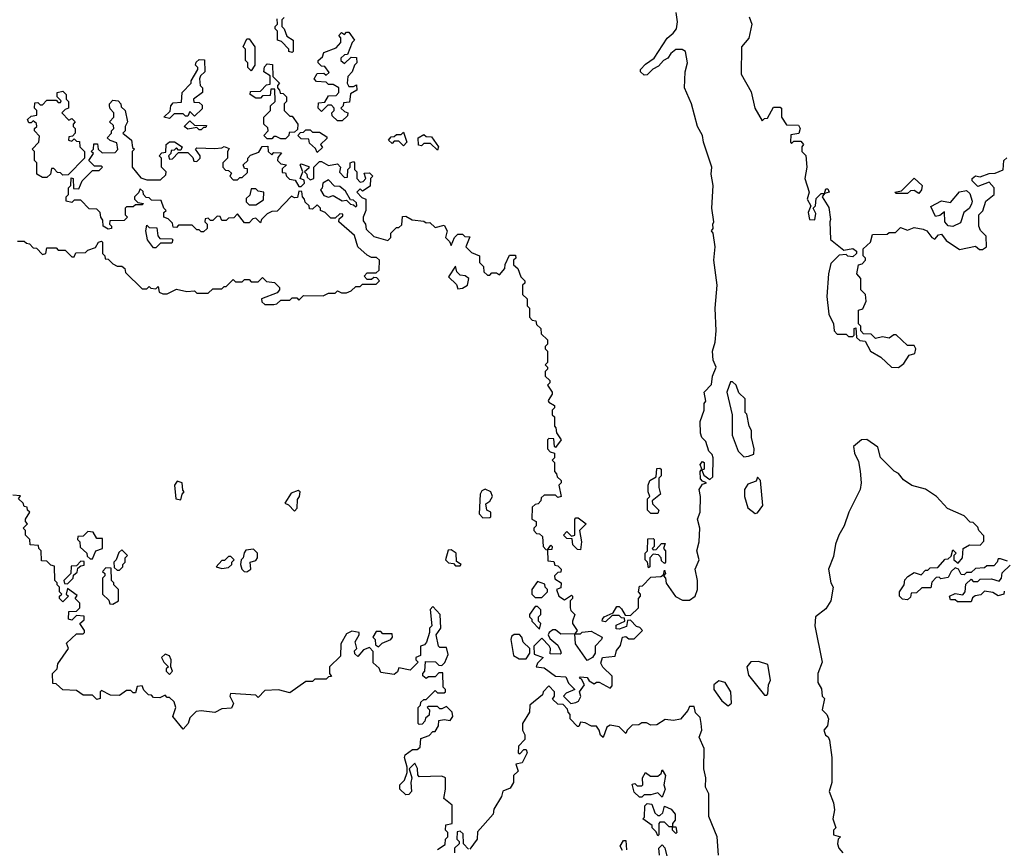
# Model space of a CAD drawing. Extents: x 1985742 to 2252716, y 78271 to 266492.
# Tile 67 of 250: x 2128615 to 2132952, y 136755 to 140405. Entities that reach past the tile are written whole.
import ezdxf

# ---------------------------------------------------------------- set-up
doc = ezdxf.new("R2010")
doc.units = 0

msp = doc.modelspace()

# ---------------------------------------------------------------- linework, layer by layer
at = {"layer": '0CON10XD'}
for points in [[(2130945, 138720), (2130970, 138705), (2130970, 138695), (2130960, 138685), (2130960, 138665), (2130970, 138655), (2130970, 138615), (2130977, 138607), (2130980, 138585), (2131000, 138555), (2130975, 138520), (2130970, 138525), (2130968.3, 138558.3), (2130945, 138560), (2130940, 138555), (2130940, 138515), (2130951.7, 138501.7), (2130970, 138495), (2130970, 138475), (2130960, 138465), (2130970, 138455), (2130970, 138415), (2130980, 138405), (2130981.7, 138391.7), (2131000, 138375), (2131000, 138365), (2130990, 138355), (2131000, 138305), (2130985, 138300), (2130975, 138310), (2130925, 138310), (2130911.7, 138298.3), (2130910, 138285), (2130898.3, 138271.7), (2130885, 138270), (2130871.7, 138258.3), (2130870, 138205), (2130890, 138195), (2130890, 138175), (2130880, 138165), (2130880, 138155), (2130891.7, 138141.7), (2130905, 138140), (2130918.3, 138128.3), (2130920, 138085), (2130931.7, 138071.7), (2130940, 138070), (2130955, 138090), (2130960, 138085), (2130958.3, 138071.7), (2130940, 138070), (2130941.7, 138021.7), (2130968.3, 138018.3), (2130971.7, 138001.7), (2130985, 138000), (2131000, 137985), (2130998.3, 137971.7), (2130985, 137970), (2130970, 137955), (2130971.7, 137941.7), (2131000, 137925), (2130998.3, 137901.7), (2130980, 137895), (2130990, 137865), (2131015, 137850), (2131045, 137870), (2131050, 137865), (2131050, 137855), (2131040, 137845), (2131040, 137815), (2131043, 137803), (2131060, 137785), (2131050, 137755), (2131050, 137745), (2131070, 137715), (2131060, 137700), (2131085, 137700), (2131093, 137707), (2131131.7, 137711.7), (2131180, 137685), (2131177.5, 137675), (2131150, 137645), (2131150, 137615), (2131137.5, 137595), (2131115, 137582.5), (2131062.5, 137655), (2131060, 137700), (2130998.3, 137698.3), (2130975, 137717.5), (2130963, 137717), (2130947.5, 137705), (2130942.5, 137695), (2130949.3, 137679.3), (2130985, 137650), (2130997.5, 137625), (2131000, 137615), (2130995, 137610), (2130951.7, 137611.7), (2130952.5, 137635), (2130946.7, 137646.7), (2130915, 137680), (2130880, 137645), (2130880.7, 137610.7), (2130920, 137595), (2130895, 137570), (2130890, 137555), (2130925, 137550), (2130975, 137513.3), (2131020, 137510), (2131032.5, 137482.5), (2131060, 137455), (2131021.7, 137438.3), (2131010, 137425), (2131035, 137400), (2131042.5, 137392.5), (2131065, 137396.7), (2131076.4, 137403.6), (2131087, 137423), (2131080, 137445), (2131102.5, 137475), (2131090, 137500), (2131080, 137505), (2131085, 137510), (2131115, 137507.5), (2131123.3, 137493.3), (2131145, 137480), (2131155, 137487.5), (2131167, 137487), (2131215, 137460), (2131225, 137470), (2131224, 137514), (2131183.6, 137553.6), (2131175, 137570), (2131182.5, 137595), (2131238.3, 137601.7), (2131243.3, 137626.7), (2131261.7, 137648.3), (2131270, 137685), (2131285, 137687.5), (2131298.3, 137678.3), (2131321.7, 137678.3), (2131357.5, 137715), (2131347, 137727), (2131331.7, 137731.7), (2131305, 137760), (2131291.7, 137758.3), (2131288.3, 137731.7), (2131255, 137720), (2131241.7, 137721.7), (2131241.7, 137738.3), (2131280, 137755), (2131278.3, 137768.3), (2131265, 137770), (2131255, 137780), (2131225, 137780), (2131195, 137752.5), (2131180, 137755), (2131182.5, 137765), (2131190, 137775), (2131228.3, 137791.7), (2131245, 137820), (2131255, 137820), (2131265, 137810), (2131281.7, 137781.7), (2131305, 137780), (2131340, 137815), (2131340, 137855), (2131350, 137865), (2131350, 137875), (2131340, 137885), (2131345, 137910), (2131358.3, 137911.7), (2131395, 137950), (2131438.3, 137951.7), (2131450, 137960), (2131455, 137980), (2131460, 137965), (2131450, 137955), (2131460, 137945), (2131463, 137923), (2131503.6, 137863.6), (2131535, 137847.5), (2131565, 137847.5), (2131590, 137865), (2131600, 137895), (2131600, 137935), (2131590, 137985), (2131607.5, 138025), (2131597.5, 138065), (2131607.5, 138105), (2131610, 138165), (2131600, 138205), (2131612.5, 138235), (2131613.3, 138305), (2131607.5, 138335), (2131621.7, 138358.3), (2131640, 138365), (2131621.7, 138371.7), (2131613, 138383), (2131612.5, 138415), (2131620, 138425), (2131612.5, 138445), (2131621.7, 138458.3), (2131630, 138455), (2131630, 138425), (2131620, 138420), (2131628.3, 138398.3), (2131655, 138380), (2131668.3, 138391.7), (2131670, 138475), (2131665, 138490), (2131650, 138505), (2131637, 138547), (2131620, 138565), (2131613, 138583), (2131612.5, 138635), (2131630, 138685), (2131630, 138715), (2131637.5, 138725), (2131630, 138765), (2131661.7, 138798.3), (2131666.7, 138835), (2131682.5, 138875), (2131670, 138905), (2131666.7, 138945), (2131678.8, 138985), (2131683.3, 139035), (2131677.5, 139135), (2131687.5, 139235), (2131672.5, 139345), (2131677.5, 139405), (2131670, 139465), (2131662.5, 139475), (2131670, 139485), (2131667.5, 139505), (2131672.5, 139515), (2131663.3, 139575), (2131670, 139675), (2131660, 139725), (2131663.3, 139755), (2131626.7, 139865), (2131622.5, 139895), (2131600, 139935), (2131573.3, 140035), (2131542.5, 140105), (2131546.2, 140175), (2131556.2, 140215), (2131547.5, 140265), (2131533, 140273), (2131505, 140273.3), (2131483.6, 140256.4), (2131470, 140235), (2131450, 140225), (2131429.3, 140200.7), (2131403.6, 140186.4), (2131378.3, 140161.7), (2131365, 140160), (2131350, 140175), (2131350, 140185), (2131370.7, 140209.3), (2131410, 140235), (2131467, 140323), (2131492.5, 140345), (2131507.5, 140365), (2131512.5, 140395), (2131507, 140437)], [(2129815, 140260), (2129800, 140265), (2129800, 140275), (2129768.3, 140308.3), (2129750, 140315), (2129750, 140355), (2129740, 140365), (2129740, 140375), (2129750, 140385), (2129748.3, 140408.3)], [(2129780, 140415), (2129770, 140405), (2129770, 140375), (2129780, 140365), (2129791.7, 140331.7), (2129820, 140315), (2129820, 140265), (2129815, 140260)], [(2131827.3, 140417.3), (2131840, 140385), (2131825.9, 140324.1), (2131793.8, 140285), (2131792.5, 140165), (2131837, 140087), (2131852.5, 140015), (2131885, 139960), (2131895, 139970), (2131908.3, 139971.7), (2131935, 140020), (2131965, 140020), (2131970, 140015), (2131970, 139975), (2131991.7, 139941.7), (2132045, 139940), (2132052.5, 139925), (2132047, 139903), (2132011.7, 139898.3), (2132010, 139865), (2132015, 139860), (2132025, 139870), (2132055, 139870), (2132067.5, 139855), (2132060, 139845), (2132060, 139825), (2132077, 139807), (2132082.5, 139755), (2132073.3, 139705), (2132092.5, 139645), (2132083.3, 139615), (2132100, 139585), (2132087.5, 139555), (2132093.3, 139525), (2132117, 139523), (2132121.7, 139551.7), (2132110, 139575), (2132120, 139585), (2132123, 139617), (2132145, 139640), (2132160, 139640), (2132165, 139660), (2132175, 139660), (2132180, 139645), (2132160, 139640), (2132150, 139625), (2132178.3, 139578.3), (2132186.7, 139525), (2132182.5, 139515), (2132186.4, 139436.4), (2132245, 139390), (2132285, 139397.5), (2132300, 139385), (2132300, 139375), (2132285, 139360), (2132263, 139363), (2132255, 139370), (2132225, 139367.5), (2132188.3, 139331.7), (2132177.5, 139285), (2132170, 139185), (2132178.3, 139108.3), (2132200, 139065), (2132202.5, 139035), (2132215, 139020), (2132255, 139020), (2132265, 139010), (2132285, 139010), (2132290, 139015), (2132290, 139045), (2132298.3, 139048.3), (2132300, 139005), (2132315, 138992.5), (2132338.3, 138988.3), (2132362.5, 138945), (2132408.3, 138918.3), (2132455, 138873.8), (2132485, 138872.5)], [(2130035, 139960), (2130015, 139960), (2129991.7, 139981.7), (2129990, 139995), (2130000, 140005), (2130000, 140015), (2129988.3, 140028.3), (2129971.7, 140028.3), (2129945, 140000), (2129930, 140015), (2129931.7, 140038.3), (2129958.3, 140041.7), (2129975, 140070), (2130008.3, 140071.7), (2130020, 140085), (2130020, 140105), (2129995, 140120), (2129975, 140120), (2129965, 140130), (2129923, 140133), (2129912.5, 140145), (2129925, 140167.5), (2129955, 140170), (2129965, 140160), (2129978.3, 140171.7), (2129958.3, 140198.3), (2129945, 140200), (2129930, 140215), (2129930, 140225), (2129948.3, 140241.7), (2129955, 140260), (2130008.3, 140281.7), (2130030, 140305), (2130030, 140325), (2130020, 140335), (2130031.7, 140348.3), (2130045, 140340), (2130055, 140350), (2130065, 140350), (2130090, 140315), (2130080, 140305), (2130058.3, 140251.7), (2130045, 140250), (2130030, 140235), (2130030, 140225), (2130045, 140212.5), (2130075, 140240), (2130098.3, 140238.3), (2130100, 140215), (2130090, 140205), (2130080, 140175), (2130060, 140155), (2130057.5, 140125), (2130065, 140110), (2130085, 140110), (2130098.3, 140118.3), (2130100, 140095), (2130071.7, 140078.3), (2130068.3, 140041.7), (2130041.7, 140038.3), (2130040, 140025), (2130030, 140015), (2130045, 140000), (2130060, 139995), (2130058.3, 139981.7), (2130035, 139960)], [(2129635, 140180), (2129620, 140195), (2129620, 140215), (2129610, 140225), (2129610, 140275), (2129600, 140285), (2129615, 140320), (2129625, 140320), (2129650, 140285), (2129650, 140205), (2129635, 140180)], [(2129275, 139970), (2129250, 139975), (2129278.3, 140001.7), (2129280, 140025), (2129291.7, 140038.3), (2129328.3, 140041.7), (2129330, 140085), (2129370, 140125), (2129370, 140135), (2129400, 140185), (2129400, 140195), (2129390, 140205), (2129391.7, 140218.3), (2129405, 140230), (2129428.3, 140228.3), (2129430, 140175), (2129411.7, 140158.3), (2129407.5, 140145), (2129410, 140115), (2129420, 140105), (2129420, 140085), (2129380, 140055), (2129381.7, 140041.7), (2129405, 140040), (2129418.3, 140028.3), (2129418.3, 140011.7), (2129385, 139980), (2129365, 140000), (2129355, 139980), (2129345, 139980), (2129335, 139990), (2129295, 139990), (2129275, 139970)], [(2129785, 139880), (2129765, 139880), (2129745, 139890), (2129735, 139890), (2129725, 139880), (2129705, 139880), (2129690, 139895), (2129710, 139915), (2129708.3, 139928.3), (2129690, 139945), (2129690, 139975), (2129720, 140005), (2129720, 140025), (2129740, 140045), (2129738.3, 140098.3), (2129721.7, 140098.3), (2129718.3, 140071.7), (2129685, 140070), (2129675, 140060), (2129655, 140060), (2129630, 140075), (2129631.7, 140088.3), (2129675, 140090), (2129701.7, 140118.3), (2129718.3, 140121.7), (2129718.3, 140158.3), (2129690, 140175), (2129693, 140197), (2129705, 140210), (2129728.3, 140208.3), (2129730, 140155), (2129760, 140125), (2129750, 140115), (2129750, 140105), (2129760, 140095), (2129761.7, 140081.7), (2129775, 140080), (2129790, 140065), (2129790, 140045), (2129780, 140035), (2129780, 140005), (2129805, 139980), (2129815, 139980), (2129840, 139945), (2129838.3, 139921.7), (2129825, 139910), (2129801.7, 139908.3), (2129800, 139895), (2129785, 139880)], [(2128735, 139710), (2128715, 139710), (2128690, 139725), (2128690, 139775), (2128680, 139785), (2128680, 139825), (2128670, 139835), (2128700, 139865), (2128701.7, 139891.7), (2128680, 139915), (2128680, 139925), (2128690, 139935), (2128688.3, 139948.3), (2128675, 139960), (2128665, 139950), (2128655, 139950), (2128650, 139965), (2128665, 139980), (2128690, 139985), (2128690, 140005), (2128680, 140015), (2128681.7, 140038.3), (2128695, 140040), (2128705, 140030), (2128715, 140030), (2128735, 140050), (2128775, 140050), (2128785, 140040), (2128795, 140040), (2128798.3, 140048.3), (2128780, 140065), (2128780, 140085), (2128805, 140090), (2128820, 140075), (2128820, 140055), (2128830, 140045), (2128830, 140015), (2128815, 140010), (2128800, 139995), (2128831.7, 139961.7), (2128845, 139970), (2128860, 139955), (2128850, 139945), (2128850, 139935), (2128860, 139925), (2128860, 139905), (2128848.3, 139891.7), (2128831.7, 139888.3), (2128830, 139875), (2128845, 139870), (2128855, 139880), (2128865, 139870), (2128878.3, 139868.3), (2128880, 139845), (2128900, 139825), (2128900, 139795), (2128828.3, 139721.7), (2128805, 139720), (2128795, 139730), (2128781.7, 139731.7), (2128765, 139750), (2128755, 139750), (2128750, 139725), (2128735, 139710)], [(2129351.7, 139208.3), (2129385, 139210), (2129395, 139200), (2129445, 139200), (2129465, 139220), (2129505, 139220), (2129515, 139230), (2129525, 139230), (2129555, 139260), (2129565, 139250), (2129595, 139250), (2129605, 139260), (2129625, 139260), (2129635, 139250), (2129665, 139250), (2129685, 139270), (2129701.7, 139251.7), (2129737, 139247), (2129760, 139225), (2129760, 139215), (2129748.3, 139201.7), (2129680, 139175), (2129681.7, 139161.7), (2129695, 139150), (2129735, 139150), (2129747, 139153), (2129765, 139170), (2129805, 139170), (2129815, 139180), (2129835, 139180), (2129845, 139170), (2129865, 139190), (2129951.7, 139188.3), (2129975, 139200), (2130005, 139200), (2130015, 139210), (2130032.5, 139202.5), (2130055, 139202.5), (2130075, 139210), (2130095, 139230), (2130115, 139230), (2130125, 139240), (2130185, 139240), (2130200, 139255), (2130188.3, 139268.3), (2130175, 139270), (2130165, 139260), (2130145, 139260), (2130132.5, 139275), (2130145, 139290), (2130185, 139290), (2130198.3, 139301.7), (2130200, 139345), (2130187, 139357), (2130165, 139357.5), (2130145, 139367.5), (2130103.9, 139403.9), (2130090, 139455), (2130020, 139515), (2130021.7, 139528.3), (2130038.3, 139541.7), (2130038.3, 139548.3), (2130025, 139550), (2130005, 139530), (2129985, 139530), (2129960, 139555), (2129940, 139565), (2129940, 139575), (2129925, 139590), (2129905, 139570), (2129891.7, 139571.7), (2129890, 139585), (2129871.7, 139601.7), (2129870, 139615), (2129860, 139625), (2129858.3, 139648.3), (2129845, 139650), (2129838.3, 139621.7), (2129825, 139620), (2129811.7, 139628.3), (2129748.3, 139561.7), (2129725, 139560), (2129705, 139550), (2129680, 139525), (2129675, 139510), (2129655, 139530), (2129641.7, 139528.3), (2129625, 139510), (2129605, 139510), (2129575, 139550), (2129558.3, 139531.7), (2129535, 139530), (2129525, 139520), (2129505, 139520), (2129498.3, 139538.3), (2129485, 139540), (2129465, 139520), (2129455, 139520), (2129445, 139530), (2129431.7, 139528.3), (2129430, 139515), (2129440, 139505), (2129440, 139485), (2129425, 139470), (2129415, 139470), (2129405, 139480), (2129395, 139480), (2129375, 139500), (2129315, 139500), (2129305, 139490), (2129291.7, 139491.7), (2129288.3, 139508.3), (2129268.3, 139528.3), (2129250, 139535), (2129250, 139555), (2129260, 139565), (2129250, 139575), (2129238.3, 139608.3), (2129195, 139610), (2129185, 139620), (2129171.7, 139621.7), (2129160, 139635), (2129158.3, 139648.3), (2129145, 139660), (2129138.3, 139641.7), (2129120, 139625), (2129120, 139615), (2129135, 139600), (2129160, 139595), (2129155, 139590), (2129125, 139590), (2129115, 139580), (2129085, 139580), (2129080, 139575), (2129080, 139545), (2129090, 139535), (2129085, 139530), (2129075, 139520), (2129011.7, 139518.3), (2129010, 139505), (2129020, 139495), (2129020, 139485), (2129005, 139482.5), (2128982.5, 139495), (2128981.7, 139521.7), (2128972.5, 139535), (2128970, 139555), (2128955, 139570), (2128921.7, 139571.7), (2128885, 139610), (2128855, 139610), (2128845, 139600), (2128820, 139605), (2128820, 139625), (2128830, 139635), (2128830, 139665), (2128840, 139675), (2128841.7, 139708.3), (2128850, 139705), (2128851.7, 139661.7), (2128875, 139660), (2128890, 139695), (2128935, 139740), (2128965, 139740), (2128980, 139755), (2128975, 139760), (2128945, 139760), (2128920, 139785), (2128940, 139815), (2128930, 139825), (2128940, 139835), (2128941.7, 139858.3), (2128958.3, 139858.3), (2128960, 139835), (2128978.3, 139818.3), (2129035, 139820), (2129047, 139833), (2129043, 139863), (2129013, 139873), (2129000, 139885), (2129020, 139905), (2129020, 139915), (2129030, 139925), (2129028.3, 139938.3), (2129010, 139955), (2129030, 139975), (2129030, 139995), (2129013, 140013), (2129010, 140025), (2129010, 140035), (2129025, 140050), (2129048.3, 140048.3), (2129060, 140035), (2129061.7, 140021.7), (2129080, 140005), (2129090, 139955), (2129080, 139935), (2129080, 139915), (2129070, 139905), (2129107.5, 139875), (2129112.5, 139842.5), (2129120, 139835), (2129110, 139825), (2129110, 139755), (2129148.3, 139708.3), (2129175, 139700), (2129235, 139700), (2129258.3, 139721.7), (2129260, 139735), (2129240, 139755), (2129240, 139795), (2129230, 139805), (2129241.7, 139818.3), (2129258.3, 139821.7), (2129260, 139855), (2129275, 139867.5), (2129297, 139867), (2129330, 139845), (2129325, 139830), (2129315, 139830), (2129305, 139840), (2129295, 139830), (2129281.7, 139828.3), (2129280, 139815), (2129270, 139805), (2129275, 139790), (2129288.3, 139791.7), (2129315, 139820), (2129355, 139820), (2129378.3, 139798.3), (2129381.7, 139781.7), (2129395, 139780), (2129410, 139795), (2129410, 139805), (2129390, 139835), (2129395, 139840), (2129475, 139837.5), (2129505, 139840), (2129515, 139846.7), (2129538.3, 139838.3), (2129530, 139825), (2129530, 139795), (2129510, 139775), (2129510, 139755), (2129521.7, 139741.7), (2129535, 139740), (2129548.3, 139728.3), (2129540, 139715), (2129555, 139700), (2129575, 139700), (2129585, 139710), (2129595, 139710), (2129618.3, 139731.7), (2129618.3, 139748.3), (2129605, 139750), (2129600, 139765), (2129620, 139785), (2129620, 139795), (2129631.7, 139808.3), (2129668.3, 139821.7), (2129683, 139847), (2129708.3, 139848.3), (2129710, 139825), (2129725, 139810), (2129735, 139820), (2129768.3, 139818.3), (2129751.7, 139798.3), (2129750, 139785), (2129765, 139770), (2129790, 139765), (2129771.7, 139748.3), (2129771.7, 139731.7), (2129785, 139730), (2129790, 139715), (2129803, 139703), (2129828.3, 139698.3), (2129845, 139670), (2129855, 139670), (2129870, 139685), (2129868.3, 139698.3), (2129850, 139705), (2129862.5, 139735), (2129850, 139765), (2129855, 139770), (2129888.3, 139758.3), (2129888.3, 139751.7), (2129870, 139735), (2129880, 139725), (2129881.7, 139711.7), (2129895, 139700), (2129910, 139705), (2129910, 139755), (2129935, 139780), (2129945, 139780), (2129975, 139762.5), (2130015, 139770), (2130027.5, 139755), (2130023, 139733), (2130045, 139710), (2130058.3, 139711.7), (2130060, 139745), (2130070, 139755), (2130070, 139775), (2130085, 139780), (2130090, 139775), (2130090, 139745), (2130100, 139735), (2130100, 139705), (2130115, 139690), (2130128.3, 139691.7), (2130140, 139705), (2130131.7, 139728.3), (2130155, 139730), (2130170, 139715), (2130160, 139705), (2130158.3, 139671.7), (2130125, 139650), (2130115, 139660), (2130100, 139645), (2130121.7, 139621.7), (2130140, 139615), (2130140, 139565), (2130127.5, 139535), (2130128.3, 139518.3), (2130137.5, 139505), (2130141.7, 139481.7), (2130175, 139450), (2130237, 139433), (2130250, 139445), (2130250, 139465), (2130275, 139490), (2130285, 139490), (2130298.3, 139501.7), (2130301.7, 139538.3), (2130315, 139540), (2130343, 139523), (2130395, 139517.5), (2130405, 139510), (2130421.7, 139511.7), (2130445, 139490), (2130485, 139500), (2130497.5, 139475), (2130490, 139445), (2130508.3, 139428.3), (2130515, 139410), (2130530, 139445), (2130545, 139460), (2130565, 139460), (2130575, 139450), (2130598.3, 139448.3), (2130580, 139405), (2130605, 139380), (2130640, 139365), (2130640, 139335), (2130658.3, 139318.3), (2130660, 139295), (2130675, 139280), (2130685, 139280), (2130695, 139290), (2130715, 139290), (2130728.3, 139281.7), (2130751.7, 139308.3), (2130753, 139327), (2130771.7, 139368.3), (2130798.3, 139368.3), (2130800, 139355), (2130790, 139345), (2130790, 139325), (2130808.3, 139308.3), (2130821.7, 139271.7), (2130840, 139255), (2130840, 139245), (2130830, 139235), (2130830, 139195), (2130850, 139175), (2130850, 139145), (2130860, 139135), (2130860, 139095), (2130871.7, 139081.7), (2130888.3, 139078.3), (2130891.7, 139061.7), (2130910, 139045), (2130911.7, 139021.7), (2130940, 138995), (2130940, 138975), (2130930, 138965), (2130930, 138955), (2130940, 138945), (2130940, 138895), (2130930, 138885), (2130940, 138875), (2130940, 138865), (2130930, 138855), (2130930, 138835), (2130950, 138815), (2130950, 138805), (2130940, 138795), (2130960, 138765), (2130960, 138755), (2130943, 138727), (2130945, 138720)], [(2129415, 139920), (2129405, 139920), (2129395, 139930), (2129355, 139922.5), (2129340, 139935), (2129365, 139960), (2129385, 139940), (2129438.3, 139938.3), (2129435, 139930), (2129425, 139930), (2129415, 139920)], [(2129925, 139820), (2129918.3, 139838.3), (2129891.7, 139861.7), (2129888.3, 139878.3), (2129855, 139880), (2129840, 139895), (2129851.7, 139908.3), (2129865, 139910), (2129875, 139920), (2129895, 139920), (2129905, 139910), (2129935, 139910), (2129968.3, 139888.3), (2129968.3, 139881.7), (2129940, 139855), (2129948.3, 139841.7), (2129925, 139820)], [(2130305, 139850), (2130285, 139870), (2130265, 139870), (2130255, 139860), (2130240, 139875), (2130251.7, 139888.3), (2130265, 139890), (2130275, 139900), (2130295, 139900), (2130305, 139910), (2130320, 139865), (2130305, 139850)], [(2130455, 139830), (2130425, 139860), (2130395, 139860), (2130385, 139850), (2130371.7, 139851.7), (2130370, 139885), (2130395, 139900), (2130405, 139890), (2130428.3, 139888.3), (2130460, 139845), (2130455, 139830)], [(2132485, 138872.5), (2132509.3, 138890.7), (2132533.3, 138926.7), (2132557.5, 138935), (2132562.5, 138955), (2132555, 138970), (2132525, 138970), (2132475, 139016.7), (2132465, 139016.7), (2132445, 139002.5), (2132415, 139007.5), (2132385, 139000), (2132365, 139020), (2132331.7, 139021.7), (2132320, 139035), (2132320, 139055), (2132310, 139065), (2132310, 139125), (2132328.3, 139131.7), (2132342.5, 139165), (2132340, 139195), (2132320, 139215), (2132320, 139265), (2132302.5, 139285), (2132310, 139325), (2132325, 139330), (2132340, 139345), (2132340, 139355), (2132330, 139365), (2132330, 139395), (2132362.5, 139425), (2132371.7, 139458.3), (2132435, 139460), (2132445, 139467.5), (2132471.7, 139468.3), (2132495, 139490), (2132525, 139477.5), (2132555, 139490), (2132595, 139482.5), (2132610, 139475), (2132632.5, 139445), (2132645, 139437.5), (2132662, 139458), (2132675, 139460), (2132695, 139432.5), (2132755, 139393.3), (2132825, 139406.7), (2132842.5, 139392.5), (2132855, 139392.5), (2132873.3, 139405), (2132871.7, 139451.7), (2132847, 139477), (2132840, 139495), (2132840, 139545), (2132856.7, 139563.3), (2132870, 139605), (2132907.5, 139635), (2132907.5, 139665), (2132885, 139690), (2132835, 139670), (2132810, 139695), (2132810, 139705), (2132825, 139717.5), (2132845, 139712.5), (2132885, 139727.5), (2132911.7, 139728.3), (2132946.7, 139743.3), (2132950, 139785), (2132963, 139797)], [(2130095, 139580), (2130100, 139585), (2130098.3, 139598.3), (2130085, 139610), (2130071.7, 139611.7), (2130050, 139650), (2130025, 139670), (2130001.7, 139671.7), (2129975, 139700), (2129950, 139685), (2129947, 139663), (2129940, 139655), (2129955, 139630), (2129975, 139622.5), (2129995, 139630), (2130035, 139607.5), (2130055, 139610), (2130071.7, 139591.7), (2130085, 139590), (2130095, 139580)], [(2132575, 139640), (2132555, 139652.5), (2132538.3, 139651.7), (2132525, 139640), (2132475, 139640), (2132470, 139645), (2132498.3, 139651.7), (2132555, 139707.5), (2132590, 139675), (2132587.5, 139655), (2132575, 139640)], [(2129655, 139590), (2129688.3, 139611.7), (2129690, 139645), (2129665, 139650), (2129655, 139660), (2129635, 139660), (2129628.3, 139631.7), (2129613, 139617), (2129613, 139603), (2129625, 139590), (2129655, 139590)], [(2132725, 139493.3), (2132705, 139496.7), (2132690, 139515), (2132688.3, 139558.3), (2132667, 139543), (2132648.3, 139538.3), (2132628.3, 139581.7), (2132675, 139606.7), (2132715, 139600), (2132754, 139646), (2132785, 139653.3), (2132800, 139640), (2132810, 139605), (2132807, 139593), (2132796.4, 139573.6), (2132773.8, 139555), (2132759.3, 139510.7), (2132725, 139493.3)], [(2129215, 139400), (2129205, 139400), (2129177.5, 139435), (2129170, 139475), (2129175, 139500), (2129185, 139490), (2129218.3, 139488.3), (2129223, 139453), (2129231.7, 139441.7), (2129285, 139440), (2129290, 139435), (2129285, 139420), (2129235, 139420), (2129215, 139400)], [(2128605, 139430), (2128635, 139430), (2128645, 139420), (2128658.3, 139418.3), (2128675, 139400), (2128688.3, 139398.3), (2128715, 139370), (2128730, 139375), (2128735, 139400), (2128775, 139400), (2128785, 139390), (2128815, 139390), (2128845, 139360), (2128855, 139360), (2128861.7, 139378.3), (2128905, 139380), (2128915, 139390), (2128948.3, 139401.7), (2128962.5, 139425), (2128975, 139430), (2128980, 139425), (2128980, 139375), (2128990, 139365), (2128991.7, 139351.7), (2129005, 139350), (2129025, 139330), (2129045, 139320), (2129065, 139320), (2129078.3, 139308.3), (2129081.7, 139291.7), (2129155, 139220), (2129175, 139220), (2129185, 139230), (2129193, 139223), (2129215, 139220), (2129225, 139230), (2129230, 139205), (2129245, 139197.5), (2129265, 139197.5), (2129305, 139217.5), (2129351.7, 139208.3)], [(2130545, 139220), (2130565, 139222.5), (2130587.5, 139235), (2130592.5, 139265), (2130577, 139277), (2130555, 139280), (2130540, 139295), (2130535, 139320), (2130503, 139273), (2130538.3, 139238.3), (2130545, 139220)], [(2131805, 138480), (2131825, 138482.5), (2131848.3, 138491.7), (2131850, 138515), (2131837.5, 138565), (2131837.5, 138595), (2131827.5, 138615), (2131817, 138667), (2131810, 138675), (2131810, 138735), (2131781.7, 138761.7), (2131770, 138795), (2131755, 138810), (2131745, 138810), (2131730, 138765), (2131752.5, 138665), (2131753.3, 138575), (2131780, 138505), (2131805, 138480)], [(2132965, 138020), (2132935, 138030), (2132925, 138030), (2132920, 138015), (2132905, 138000), (2132875, 138000), (2132865, 137990), (2132825, 137987.5), (2132805, 137970), (2132785, 137970), (2132775, 137960), (2132761.7, 137961.7), (2132750, 137985), (2132735, 137990), (2132717.5, 137975), (2132705, 137947.5), (2132672.5, 137942.5), (2132665, 137950), (2132651.7, 137948.3), (2132633, 137927), (2132628.3, 137901.7), (2132588.3, 137901.7), (2132565, 137880), (2132541.7, 137878.3), (2132538.3, 137861.7), (2132525, 137850), (2132503, 137853), (2132490, 137865), (2132490, 137885), (2132510, 137915), (2132513, 137937), (2132527, 137953), (2132555, 137970), (2132585, 137960), (2132605, 137980), (2132615, 137980), (2132625, 137990), (2132658.3, 137991.7), (2132691.7, 138028.3), (2132705, 138030), (2132718.3, 138041.7), (2132725, 138070), (2132740, 138055), (2132730, 138045), (2132730, 138025), (2132748.3, 138011.7), (2132767.5, 138035), (2132770, 138075), (2132798.3, 138091.7), (2132845, 138090), (2132861.7, 138108.3), (2132861.7, 138131.7), (2132840, 138155), (2132835, 138170), (2132815, 138190), (2132801.7, 138191.7), (2132775, 138220), (2132701.7, 138251.7), (2132652.5, 138305), (2132605, 138336.7), (2132545, 138352.5), (2132508, 138378), (2132485, 138406.7), (2132466.2, 138416.2), (2132407, 138477), (2132395, 138522.5), (2132345.9, 138555.9), (2132322.5, 138555), (2132287.5, 138525), (2132292.5, 138495), (2132309.3, 138459.3), (2132316.4, 138416.4), (2132321.2, 138365), (2132316.2, 138335), (2132266.7, 138235), (2132246.7, 138175), (2132223.3, 138135), (2132207.5, 138095), (2132199.3, 138040.7), (2132177.5, 137985), (2132187.5, 137925), (2132197.5, 137905), (2132187.5, 137845), (2132165, 137810), (2132120, 137775), (2132117.5, 137735), (2132150, 137575), (2132130, 137525), (2132130, 137485), (2132147, 137457), (2132150, 137425), (2132160, 137415), (2132150, 137365), (2132170, 137345), (2132177.5, 137325), (2132172.5, 137295), (2132156.7, 137275), (2132163.9, 137253.9), (2132176.4, 137246.4), (2132181.7, 137231.7), (2132192.5, 137155), (2132192.5, 137045), (2132180, 137005), (2132200, 136955), (2132203.3, 136925), (2132196.2, 136885), (2132210, 136845), (2132200, 136835), (2132200, 136815), (2132230, 136805), (2132220, 136795), (2132217.5, 136775), (2132222.5, 136755), (2132240, 136735)], [(2131425, 138230), (2131395, 138230), (2131380, 138245), (2131380, 138295), (2131390, 138305), (2131382.5, 138325), (2131382.5, 138355), (2131390, 138375), (2131418.3, 138391.7), (2131421.7, 138428.3), (2131435, 138430), (2131440, 138425), (2131440, 138395), (2131430, 138385), (2131430, 138345), (2131437.5, 138315), (2131400, 138285), (2131401.7, 138271.7), (2131430, 138245), (2131425, 138230)], [(2131855, 138230), (2131865, 138232.5), (2131887.5, 138265), (2131877.5, 138375), (2131865, 138390), (2131858.3, 138371.7), (2131821.7, 138358.3), (2131807.5, 138335), (2131807.5, 138305), (2131822.5, 138255), (2131855, 138230)], [(2129325, 138290), (2129330, 138315), (2129340, 138325), (2129333, 138333), (2129330, 138365), (2129308.3, 138371.7), (2129297.5, 138355), (2129302.5, 138295), (2129325, 138290)], [(2128780, 137915), (2128780, 137925), (2128770, 137935), (2128768.3, 137998.3), (2128751.7, 138001.7), (2128735, 138020), (2128711.7, 138021.7), (2128710, 138065), (2128700, 138075), (2128698.3, 138088.3), (2128661.7, 138091.7), (2128660, 138115), (2128640, 138135), (2128640, 138155), (2128630, 138165), (2128650, 138185), (2128640, 138195), (2128640, 138205), (2128660, 138235), (2128650, 138245), (2128648.3, 138258.3), (2128635, 138260), (2128630, 138275), (2128610, 138295), (2128618.3, 138308.3), (2128585, 138310)], [(2129825, 138240), (2129837, 138253), (2129838.3, 138291.7), (2129847.5, 138305), (2129850, 138325), (2129841.7, 138331.7), (2129810.7, 138319.3), (2129782.5, 138275), (2129798.3, 138268.3), (2129825, 138240)], [(2130655, 138210), (2130685, 138212.5), (2130690, 138215), (2130690, 138235), (2130672.5, 138245), (2130668.3, 138271.7), (2130686.4, 138283.6), (2130697.5, 138305), (2130690, 138325), (2130665, 138337.5), (2130650.7, 138329.3), (2130642.5, 138315), (2130638.3, 138228.3), (2130655, 138210)], [(2131085, 138070), (2131071.7, 138071.7), (2131051.7, 138091.7), (2131048.3, 138118.3), (2131025, 138120), (2131010, 138135), (2131025, 138150), (2131045, 138130), (2131060, 138135), (2131060, 138205), (2131065, 138210), (2131075, 138210), (2131110, 138185), (2131080, 138155), (2131090, 138105), (2131085, 138070)], [(2128935, 138030), (2128950, 138065), (2128980, 138075), (2128980, 138120), (2128955, 138120), (2128938.3, 138148.3), (2128915, 138150), (2128895, 138130), (2128871.7, 138128.3), (2128870, 138115), (2128880, 138105), (2128881.7, 138081.7), (2128910, 138055), (2128911.7, 138041.7), (2128925, 138030), (2128935, 138030)], [(2131385, 137990), (2131380, 138015), (2131370, 138025), (2131370, 138055), (2131380, 138065), (2131381.7, 138118.3), (2131405, 138120), (2131410, 138115), (2131410, 138085), (2131400, 138075), (2131405, 138070), (2131418.3, 138071.7), (2131441.7, 138098.3), (2131458.3, 138098.3), (2131450, 138075), (2131460, 138065), (2131460, 138015), (2131455, 138010), (2131441.7, 138021.7), (2131440, 138035), (2131428.3, 138048.3), (2131405, 138050), (2131390, 138035), (2131390, 137995), (2131385, 137990)], [(2129055, 137980), (2129070, 137995), (2129070, 138005), (2129080, 138015), (2129080, 138035), (2129090, 138045), (2129065, 138070), (2129051.7, 138058.3), (2129040, 138025), (2129030, 138015), (2129031.7, 137991.7), (2129045, 137980), (2129055, 137980)], [(2129505, 137987.5), (2129535, 137992.5), (2129550, 138005), (2129550, 138015), (2129560, 138025), (2129545, 138040), (2129535, 138040), (2129517, 138023), (2129505, 138022.5), (2129480, 137995), (2129505, 137987.5)], [(2129615, 137972.5), (2129632.5, 137985), (2129630, 138015), (2129655, 138022.5), (2129662.5, 138035), (2129662.5, 138055), (2129645, 138072.5), (2129611.7, 138068.3), (2129603, 138057), (2129600, 138035), (2129590, 138025), (2129587.5, 138005), (2129593.3, 137985), (2129603.8, 137973.8), (2129615, 137972.5)], [(2130555, 138000), (2130560, 138005), (2130538.3, 138018.3), (2130537.5, 138055), (2130515, 138070), (2130501.7, 138068.3), (2130490, 138025), (2130503, 138013), (2130525, 138010), (2130535, 138000), (2130555, 138000)], [(2128825, 137920), (2128850, 137945), (2128851.7, 137958.3), (2128868.3, 137971.7), (2128871.7, 137988.3), (2128885, 138000), (2128898.3, 138001.7), (2128898.3, 138018.3), (2128885, 138020), (2128865, 138000), (2128841.7, 137998.3), (2128840, 137965), (2128810, 137935), (2128811.7, 137921.7), (2128825, 137920)], [(2132951.7, 137888.3), (2132950, 137875), (2132925, 137867.5), (2132901.7, 137881.7), (2132865, 137887.5), (2132848.3, 137871.7), (2132823, 137867), (2132811.7, 137858.3), (2132805, 137840), (2132745, 137840), (2132735, 137850), (2132715, 137850), (2132710, 137865), (2132735, 137877.5), (2132768.3, 137871.7), (2132780, 137885), (2132781.7, 137918.3), (2132805, 137940), (2132815, 137930), (2132835, 137930), (2132845, 137940), (2132895, 137942.5), (2132928.3, 137931.7), (2132940, 137945), (2132941.7, 137968.3), (2132977.5, 138002.5)], [(2129025, 137830), (2129050, 137845), (2129050, 137895), (2129030, 137915), (2129030, 137925), (2129020, 137935), (2129018.3, 137988.3), (2128995, 137990), (2128980, 137975), (2128990, 137965), (2128990, 137955), (2128980, 137945), (2128980, 137875), (2129008.3, 137848.3), (2129011.7, 137831.7), (2129025, 137830)], [(2130455, 136750), (2130488.3, 136771.7), (2130490, 136795), (2130500, 136805), (2130500, 136825), (2130490, 136835), (2130491.7, 136858.3), (2130520, 136865), (2130520, 136945), (2130482.5, 136975), (2130490, 137015), (2130490, 137065), (2130475, 137072.5), (2130375, 137070), (2130368.3, 137078.3), (2130367, 137107), (2130355, 137130), (2130330, 137105), (2130342.5, 137065), (2130337.5, 137045), (2130340, 137005), (2130328.3, 136991.7), (2130315, 136990), (2130290, 137015), (2130290, 137035), (2130310, 137055), (2130321.7, 137088.3), (2130321.7, 137111.7), (2130310, 137155), (2130313.3, 137166.7), (2130345, 137190), (2130365, 137190), (2130379.3, 137200.7), (2130381.7, 137238.3), (2130418.3, 137251.7), (2130435, 137270), (2130445, 137270), (2130460, 137295), (2130461.7, 137318.3), (2130485, 137322.5), (2130511.7, 137318.3), (2130522.5, 137335), (2130520, 137355), (2130495, 137380), (2130475, 137370), (2130465, 137370), (2130455, 137380), (2130415, 137380), (2130410, 137375), (2130420, 137365), (2130418.3, 137341.7), (2130401.7, 137328.3), (2130400, 137315), (2130388.3, 137301.7), (2130375, 137300), (2130370, 137305), (2130370, 137375), (2130380, 137385), (2130381.7, 137398.3), (2130395, 137410), (2130405, 137410), (2130445, 137450), (2130455, 137440), (2130485, 137440), (2130490, 137445), (2130490, 137455), (2130480, 137465), (2130478.3, 137528.3), (2130461.7, 137528.3), (2130445, 137510), (2130415, 137510), (2130405, 137502.5), (2130390, 137515), (2130390, 137525), (2130400, 137535), (2130401.7, 137578.3), (2130447, 137577), (2130461.7, 137561.7), (2130475, 137560), (2130487, 137573), (2130501.7, 137608.3), (2130495, 137640), (2130465, 137640), (2130460, 137645), (2130450, 137695), (2130470, 137725), (2130467.5, 137785), (2130435, 137820), (2130423, 137807), (2130430, 137735), (2130420, 137725), (2130420, 137705), (2130407, 137663), (2130398.3, 137651.7), (2130380, 137645), (2130380, 137605), (2130360, 137595), (2130360, 137585), (2130370, 137575), (2130335, 137540), (2130285, 137550), (2130278.3, 137531.7), (2130265, 137520), (2130205, 137530), (2130198.3, 137548.3), (2130171.7, 137571.7), (2130171.7, 137621.7), (2130155, 137640), (2130130, 137630), (2130105, 137600), (2130091.7, 137611.7), (2130090, 137625), (2130100, 137635), (2130092.5, 137665), (2130110, 137695), (2130110, 137705), (2130078.3, 137711.7), (2130055, 137700), (2130030, 137655), (2130028.3, 137601.7), (2129980, 137555), (2129980, 137525), (2129988.3, 137511.7), (2129975, 137510), (2129965, 137500), (2129915, 137500), (2129905, 137490), (2129875, 137490), (2129805, 137440), (2129755, 137452.5), (2129695, 137450), (2129665, 137420), (2129655, 137430), (2129543, 137437), (2129540, 137425), (2129557, 137393), (2129548.3, 137371.7), (2129505, 137370), (2129475, 137352.5), (2129415, 137360), (2129393, 137357), (2129365, 137330), (2129357.5, 137305), (2129335, 137280), (2129290, 137335), (2129302.5, 137375), (2129295, 137400), (2129275, 137420), (2129265, 137420), (2129255, 137430), (2129231.7, 137418.3), (2129205, 137420), (2129195, 137430), (2129181.7, 137431.7), (2129161.7, 137451.7), (2129155, 137470), (2129131.7, 137468.3), (2129125, 137440), (2129115, 137440), (2129105, 137450), (2129085, 137450), (2129055, 137427.5), (2129015, 137430), (2128975, 137450), (2128970, 137445), (2128970, 137415), (2128955, 137410), (2128935, 137430), (2128895, 137430), (2128865, 137450), (2128805, 137452.5), (2128775, 137480), (2128761.7, 137481.7), (2128760, 137525), (2128780, 137545), (2128783, 137567), (2128830, 137635), (2128821.7, 137658.3), (2128865, 137700), (2128895, 137700), (2128900, 137705), (2128900, 137715), (2128880, 137745), (2128898.3, 137761.7), (2128898.3, 137778.3), (2128865, 137780), (2128845, 137760), (2128830, 137765), (2128831.7, 137798.3), (2128865, 137800), (2128880, 137815), (2128880, 137835), (2128860, 137855), (2128868.3, 137868.3), (2128825, 137900), (2128820, 137875), (2128830, 137865), (2128805, 137840), (2128790, 137855), (2128790, 137865), (2128800, 137875), (2128790, 137885), (2128790, 137905), (2128780, 137915)], [(2130915, 137860), (2130940, 137885), (2130940, 137895), (2130930, 137905), (2130928.3, 137918.3), (2130895, 137930), (2130870, 137895), (2130870, 137875), (2130885, 137860), (2130915, 137860)], [(2130905, 137720), (2130910, 137745), (2130900, 137755), (2130900, 137775), (2130910, 137785), (2130910, 137805), (2130895, 137820), (2130885, 137820), (2130860, 137785), (2130860, 137775), (2130870, 137765), (2130870, 137755), (2130905, 137720)], [(2130195, 137642.5), (2130211.7, 137658.3), (2130250, 137675), (2130257.5, 137685), (2130255, 137700), (2130215, 137700), (2130205, 137710), (2130185, 137710), (2130170, 137685), (2130180, 137675), (2130181.7, 137651.7), (2130195, 137642.5)], [(2130845, 137590), (2130862.5, 137615), (2130862.5, 137635), (2130832.7, 137662.7), (2130826.7, 137685), (2130816.4, 137696.4), (2130793, 137697), (2130781.7, 137688.3), (2130777.5, 137675), (2130790, 137605), (2130815, 137590), (2130845, 137590)], [(2129275, 137520), (2129287.5, 137535), (2129280, 137555), (2129282.5, 137585), (2129275, 137602.5), (2129255, 137610), (2129240, 137595), (2129250, 137575), (2129270, 137555), (2129260, 137545), (2129260, 137535), (2129275, 137520)], [(2131905, 137430), (2131910, 137435), (2131912.5, 137475), (2131922.5, 137495), (2131910, 137565), (2131868.3, 137578.3), (2131835, 137576), (2131818, 137555), (2131825, 137517.5), (2131895, 137430), (2131905, 137430)], [(2131735, 137382.5), (2131750, 137395), (2131747.5, 137445), (2131722.5, 137485), (2131695, 137492.5), (2131672.5, 137475), (2131672.5, 137455), (2131707.5, 137405), (2131735, 137382.5)], [(2131692.5, 136725), (2131686.7, 136805), (2131650, 136895), (2131650, 136995), (2131636.2, 137025), (2131636.7, 137065), (2131628.8, 137105), (2131630, 137195), (2131607.5, 137245), (2131620, 137275), (2131616.7, 137305), (2131611.7, 137331.7), (2131591.7, 137351.7), (2131585, 137380), (2131565, 137380), (2131558.3, 137361.7), (2131525, 137323.8), (2131495, 137317.5), (2131458.3, 137321.7), (2131421.7, 137298.3), (2131395, 137297.5), (2131375, 137307.5), (2131355, 137307.5), (2131341.7, 137298.3), (2131313, 137297), (2131290, 137275), (2131285, 137260), (2131255, 137290), (2131215, 137297.5), (2131201.7, 137288.3), (2131185, 137242.5), (2131173, 137253), (2131167.5, 137275), (2131155, 137292.5), (2131133.6, 137293.6), (2131105, 137307.5), (2131085, 137310), (2131078.3, 137291.7), (2131071.7, 137291.7), (2131040, 137325), (2131040, 137345), (2131030, 137355), (2131028.3, 137368.3), (2131008.3, 137388.3), (2130985, 137390), (2130961.7, 137411.7), (2130970, 137425), (2130970, 137445), (2130945, 137470), (2130920, 137445), (2130918.3, 137431.7), (2130862.5, 137385), (2130860, 137355), (2130830, 137305), (2130830, 137275), (2130840, 137255), (2130840, 137235), (2130812.5, 137205), (2130810, 137175), (2130818.3, 137171.7), (2130835, 137190), (2130845, 137190), (2130850, 137175), (2130828.3, 137131.7), (2130800, 137125), (2130810, 137095), (2130790, 137075), (2130790, 137045), (2130775, 137020), (2130743, 137007), (2130737, 136983), (2130703, 136927), (2130700, 136905), (2130631.7, 136828.3), (2130630, 136795), (2130598.3, 136751.7)], [(2131445, 136980), (2131425, 137000), (2131395, 136990), (2131365, 136990), (2131355, 136980), (2131345, 136980), (2131321.7, 137001.7), (2131313, 137037), (2131325, 137040), (2131335, 137030), (2131355, 137030), (2131360, 137035), (2131357.5, 137065), (2131371.7, 137088.3), (2131393, 137073), (2131425, 137072.5), (2131440, 137085), (2131445, 137100), (2131460, 137075), (2131452.5, 137035), (2131457.5, 137015), (2131445, 136980)], [(2131425, 136810), (2131418.3, 136828.3), (2131400, 136845), (2131400, 136855), (2131360, 136885), (2131367.5, 136892.5), (2131368.3, 136941.7), (2131378.3, 136951.7), (2131399.3, 136949.3), (2131411.7, 136911.7), (2131425, 136900), (2131435, 136900), (2131448.3, 136911.7), (2131455, 136940), (2131485, 136927.5), (2131502.5, 136905), (2131501.7, 136878.3), (2131490, 136865), (2131490, 136850), (2131505, 136850), (2131510, 136825), (2131505, 136820), (2131490, 136835), (2131490, 136850), (2131475, 136850), (2131455, 136870), (2131435, 136870), (2131430, 136865), (2131430, 136815), (2131425, 136810)], [(2130591.7, 136751.7), (2130570, 136775), (2130568.3, 136818.3), (2130555, 136830), (2130541.7, 136828.3), (2130540, 136795), (2130550, 136785), (2130550, 136775), (2130530, 136755), (2130530, 136735)], [(2131270, 136745), (2131260, 136765), (2131275, 136790), (2131285, 136790), (2131288.3, 136748.3)], [(2131432.5, 136725), (2131430, 136755), (2131445, 136770), (2131457, 136757), (2131468.3, 136708.3)]]:
    msp.add_lwpolyline(points, dxfattribs=at)

doc.saveas('drawing.dxf')
